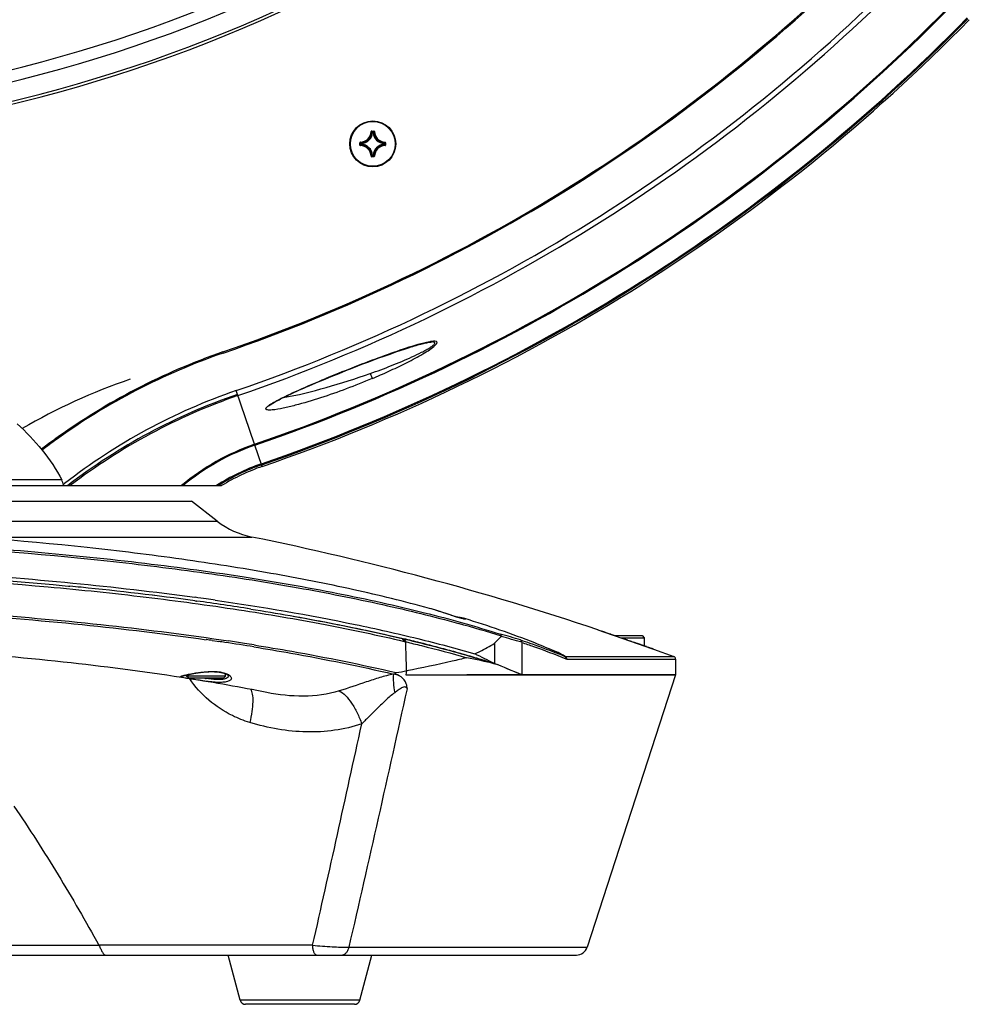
# Model space of a CAD drawing. Header units: millimetres. Extents: x 0 to 420, y 0 to 297.
# Tile 58 of 150: x 116 to 150, y 126 to 161. Entities that reach past the tile are written whole.
import ezdxf

# ---------------------------------------------------------------- set-up
doc = ezdxf.new("R2010")
doc.units = ezdxf.units.MM
doc.header["$LTSCALE"] = 23.1
doc.layers.get('0').update_dxf_attribs({"linetype": 'CONTINUOUS'})
for name, color, linetype in [('02___PRT_ALL_AXES', 7, 'CONTINUOUS'), ('03___PRT_ALL_CURVES', 7, 'CONTINUOUS'), ('06___PRT_ALL_SURFS', 7, 'CONTINUOUS'), ('AXES', 7, 'CONTINUOUS'), ('FASEN', 7, 'CONTINUOUS')]:
    doc.layers.add(name, color=color, linetype=linetype)

msp = doc.modelspace()

# ---------------------------------------------------------------- linework, layer by layer
at = {"color": 7, "linetype": 'Continuous'}
for p, q in [((128.4978, 157.3931), (128.5077, 157.3928)), ((128.5177, 157.4125), (128.5965, 157.4125)), ((128.5177, 157.4125), (128.5177, 157.4025)), ((128.5177, 157.4025), (128.5965, 157.4025)), ((128.549, 157.3591), (128.5391, 157.3601)), ((128.549, 157.3691), (128.5651, 157.3691)), ((128.549, 157.3591), (128.549, 157.3691)), ((128.5491, 157.3591), (128.5651, 157.3591)), ((128.5651, 157.3591), (128.5651, 157.3691)), ((128.5651, 157.3591), (128.575, 157.3601)), ((128.5965, 157.4125), (128.5965, 157.4025)), ((128.6164, 157.3931), (128.6064, 157.3928)), ((128.0979, 156.9927), (128.1079, 156.9927)), ((128.0979, 156.9139), (128.0979, 156.9927)), ((128.0979, 156.9139), (128.1079, 156.9139)), ((128.1079, 156.9139), (128.1079, 156.9927)), ((128.1173, 157.0126), (128.1176, 157.0026)), ((128.1173, 156.894), (128.1176, 156.904)), ((128.1512, 156.9613), (128.1413, 156.9613)), ((128.1413, 156.9453), (128.1413, 156.9613)), ((128.1512, 156.9453), (128.1413, 156.9453)), ((128.1512, 156.9613), (128.1502, 156.9713)), ((128.1512, 156.9453), (128.1502, 156.9354)), ((128.1512, 156.9453), (128.1512, 156.9613)), ((128.9629, 156.9613), (128.9639, 156.9713)), ((128.9629, 156.9613), (128.9729, 156.9613)), ((128.9629, 156.9613), (128.9629, 156.9453)), ((128.9629, 156.9453), (128.9729, 156.9453)), ((128.9629, 156.9453), (128.9639, 156.9354)), ((128.9729, 156.9613), (128.9729, 156.9453)), ((128.9968, 157.0126), (128.9966, 157.0026)), ((128.9968, 156.894), (128.9966, 156.904)), ((129.0162, 156.9927), (129.0063, 156.9927)), ((129.0063, 156.9927), (129.0063, 156.9139)), ((129.0162, 156.9139), (129.0063, 156.9139)), ((129.0162, 156.9927), (129.0162, 156.9139)), ((128.4978, 156.5135), (128.5077, 156.5138)), ((128.5965, 156.5041), (128.5177, 156.5041)), ((128.5177, 156.4941), (128.5177, 156.5041)), ((128.5965, 156.4941), (128.5177, 156.4941)), ((128.549, 156.5475), (128.5391, 156.5465)), ((128.549, 156.5475), (128.549, 156.5375)), ((128.5651, 156.5375), (128.549, 156.5375)), ((128.5651, 156.5475), (128.5491, 156.5475)), ((128.5651, 156.5475), (128.575, 156.5465)), ((128.5651, 156.5475), (128.5651, 156.5375)), ((128.5965, 156.4941), (128.5965, 156.5041)), ((128.6164, 156.5135), (128.6064, 156.5138)), ((130.6591, 149.8804), (130.6586, 149.8803)), ((124.3351, 146.2297), (123.6776, 148.1449)), ((124.607, 145.4377), (124.3352, 146.2296)), ((117.45, 144.9533), (89.6641, 144.9533)), ((83.9583, 144.7533), (123.1547, 144.7533)), ((117.4995, 144.7852), (117.4883, 144.7764)), ((117.5003, 144.7841), (117.4889, 144.7757)), ((117.5055, 144.7533), (117.5056, 144.7771)), ((85.0371, 144.1933), (122.0771, 144.1933)), ((123.0008, 143.481), (122.0771, 144.1933)), ((108.4595, 143.481), (123.0008, 143.481)), ((114.1556, 142.9167), (124.2362, 142.9167)), ((117.5634, 141.1785), (117.6861, 141.1667)), ((117.564, 141.1782), (117.6918, 141.1659)), ((117.6861, 141.1667), (117.7382, 141.1616)), ((117.6861, 141.1667), (117.7379, 141.1615)), ((117.6908, 141.1653), (117.7379, 141.1608)), ((117.6918, 141.1659), (117.7388, 141.1613)), ((122.1956, 140.7658), (122.2089, 140.7641)), ((122.1957, 140.7659), (122.2089, 140.7641)), ((122.2047, 140.6396), (122.2641, 140.6315)), ((122.2048, 140.6402), (122.2643, 140.6322)), ((122.2055, 140.6405), (122.2646, 140.6324)), ((122.2062, 140.6402), (122.2654, 140.632)), ((130.5814, 140.3692), (130.573, 140.3714)), ((131.0827, 140.2147), (131.0236, 140.2341)), ((131.1675, 140.1866), (131.0827, 140.2147)), ((131.2731, 140.1515), (131.1675, 140.1866)), ((131.3226, 140.1351), (131.2731, 140.1515)), ((131.3697, 140.1197), (131.3226, 140.1351)), ((131.4144, 140.1051), (131.3697, 140.1197)), ((131.4567, 140.0915), (131.4144, 140.1051)), ((131.8417, 140.0037), (131.8418, 140.0036)), ((136.5985, 139.605), (137.1764, 139.4053)), ((136.6024, 139.6037), (136.6004, 139.6043)), ((122.8205, 139.2216), (122.9982, 139.1957)), ((129.5834, 139.3006), (129.6637, 139.2816)), ((129.5834, 139.3006), (129.6626, 139.2813)), ((129.6087, 139.2946), (129.6786, 139.1904)), ((129.6087, 139.2946), (129.6627, 139.2818)), ((129.6627, 139.2818), (129.7328, 139.1776)), ((136.999, 139.4666), (137.0554, 139.4472)), ((137.0554, 139.4472), (137.1765, 139.4053)), ((137.1854, 139.4022), (137.1232, 139.4237)), ((137.1764, 139.4053), (137.1887, 139.4011)), ((137.1765, 139.4053), (138.5513, 138.9287)), ((137.4444, 139.3126), (137.5147, 139.2883)), ((137.523, 139.2854), (137.4532, 139.3096)), ((137.5147, 139.2883), (137.6562, 139.2393)), ((137.6635, 139.2367), (137.5932, 139.2611)), ((137.6562, 139.2393), (137.796, 139.1908)), ((137.8024, 139.1886), (137.7333, 139.2125)), ((138.2571, 139.3173), (138.2571, 139.0309)), ((122.9966, 139.1951), (123.049, 139.1875)), ((122.9982, 139.1957), (123.001, 139.1953)), ((123.001, 139.1953), (123.0504, 139.188)), ((129.6786, 139.1904), (129.7328, 139.1776)), ((130.9716, 138.9537), (131.0215, 138.9405)), ((132.9048, 139.1219), (132.9048, 138.3989)), ((133.8776, 139.1566), (133.8776, 138.0046)), ((137.9957, 139.1216), (138.1182, 139.0791)), ((138.1229, 139.0774), (138.0633, 139.0981)), ((138.1798, 139.0577), (138.1182, 139.0791)), ((138.2801, 139.0229), (138.3273, 139.0065)), ((138.5324, 138.9352), (138.4795, 138.9536)), ((138.5076, 138.9439), (138.5514, 138.9286)), ((138.5513, 138.9287), (138.5844, 138.9172)), ((138.5513, 138.9287), (138.5843, 138.9172)), ((138.5842, 138.9172), (138.5865, 138.9165)), ((138.5865, 138.9165), (139.3074, 138.6556)), ((135.1085, 138.8165), (135.1063, 138.8174)), ((135.1086, 138.82), (135.1076, 138.8204)), ((135.1098, 138.8194), (135.1076, 138.8204)), ((135.1098, 138.8194), (135.1086, 138.82)), ((135.4256, 138.6556), (139.3074, 138.6556)), ((135.4841, 138.5616), (139.373, 138.5616)), ((139.373, 138.5616), (139.373, 137.9974)), ((132.9048, 138.3989), (132.9135, 138.3938)), ((132.9049, 138.3956), (132.9164, 138.3921)), ((132.9051, 138.3956), (132.9164, 138.3921)), ((132.9135, 138.3938), (132.9164, 138.3921)), ((121.8998, 137.9533), (121.8998, 137.9939)), ((122.0182, 137.8547), (121.9725, 137.862)), ((123.2998, 137.9533), (123.2998, 138.0332)), ((129.7667, 138.1415), (129.7354, 137.9974)), ((129.7354, 137.9974), (139.373, 137.9974)), ((133.8157, 138.024), (133.8188, 138.024)), ((133.8776, 137.9974), (133.8632, 138.0036)), ((133.8776, 137.9974), (133.8633, 138.0036)), ((133.8788, 138.0044), (133.8776, 138.0046)), ((133.8788, 138.0044), (133.8776, 138.0046)), ((124.7673, 137.3664), (124.7672, 137.3665)), ((95.2109, 128.3433), (118.7709, 128.3433)), ((118.7709, 128.3433), (118.7721, 128.3411)), ((126.4088, 128.3411), (118.7721, 128.3411)), ((71.2822, 127.9933), (135.8319, 127.9933)), ((123.8176, 126.382), (123.3898, 127.9933)), ((127.7111, 128.2697), (136.2123, 128.2697)), ((128.0965, 126.382), (128.5243, 127.9933)), ((128.0965, 126.382), (123.8176, 126.382)), ((127.9032, 126.2333), (124.0109, 126.2333))]:
    msp.add_line(p, q, dxfattribs=at)
for points in [[(126.879, 148.5684), (127.0666, 148.6452), (127.3497, 148.7596), (127.5979, 148.8585), (127.8196, 148.9456), (128.0218, 149.0242), (128.206, 149.095), (128.3762, 149.1597), (128.5331, 149.2188), (128.6799, 149.2734), (128.8139, 149.3228), (128.9316, 149.3656), (129.0384, 149.4042), (129.1383, 149.4399), (129.2326, 149.4732), (129.3239, 149.5051), (129.4114, 149.5354), (129.4953, 149.5641), (129.5755, 149.5911), (129.6521, 149.6166), (129.7254, 149.6407), (129.7958, 149.6634), (129.8634, 149.6849), (129.9285, 149.7053), (129.991, 149.7244), (130.051, 149.7425), (130.1087, 149.7594), (130.1641, 149.7752), (130.2172, 149.79), (130.2681, 149.8037), (130.3168, 149.8164), (130.3632, 149.8279), (130.4073, 149.8384), (130.4493, 149.8479), (130.4889, 149.8562), (130.5262, 149.8634), (130.5609, 149.8694), (130.5929, 149.8742), (130.6213, 149.8776), (130.6457, 149.8797), (130.659, 149.8804)], [(124.8508, 147.5989), (124.8489, 147.5962), (124.8522, 147.5997), (124.862, 147.6088), (124.8777, 147.6217), (124.8984, 147.6374), (124.9227, 147.6544), (124.9503, 147.6727), (124.9805, 147.6919), (125.0132, 147.7117), (125.0481, 147.7322), (125.0852, 147.7533), (125.1243, 147.775), (125.1658, 147.7975), (125.2101, 147.8209), (125.2576, 147.8455), (125.3089, 147.8716), (125.3638, 147.8991), (125.4223, 147.9278), (125.4841, 147.9577), (125.549, 147.9886), (125.6168, 148.0205), (125.6873, 148.0533), (125.7608, 148.087), (125.8377, 148.1219), (125.9181, 148.158), (126.0025, 148.1955), (126.0911, 148.2345), (126.1842, 148.2751), (126.2823, 148.3175), (126.3857, 148.3618), (126.4952, 148.4082), (126.6112, 148.4571), (126.7346, 148.5086), (126.879, 148.5684)], [(130.7688, 140.3148), (130.7277, 140.3272), (130.6532, 140.349), (130.5814, 140.3691)], [(131.0236, 140.2341), (130.9934, 140.244), (130.9627, 140.2539), (130.9315, 140.2639), (130.8999, 140.274), (130.8678, 140.2842), (130.8354, 140.2943), (130.8026, 140.3045), (130.7688, 140.3148)], [(131.8126, 139.9944), (131.813, 139.9943), (131.8132, 139.9943), (131.8126, 139.9944), (131.8113, 139.9945), (131.8094, 139.9948), (131.8069, 139.9951), (131.8038, 139.9956), (131.8002, 139.9962), (131.7961, 139.9969), (131.7914, 139.9978), (131.7862, 139.9988), (131.7806, 139.9999), (131.7744, 140.0012), (131.7677, 140.0026), (131.7605, 140.0042), (131.7528, 140.006), (131.7446, 140.0079), (131.7359, 140.01), (131.7266, 140.0123), (131.7167, 140.0148), (131.7063, 140.0174), (131.6954, 140.0203), (131.6838, 140.0234), (131.6716, 140.0267), (131.6588, 140.0302), (131.6454, 140.034), (131.6314, 140.038), (131.6168, 140.0422), (131.6015, 140.0467), (131.5856, 140.0514), (131.569, 140.0564), (131.5518, 140.0616), (131.5341, 140.0671), (131.5156, 140.0728), (131.4966, 140.0788), (131.477, 140.085), (131.4567, 140.0915)], [(131.7852, 140.0187), (131.7709, 140.0219), (131.7556, 140.0252), (131.7392, 140.0286), (131.7217, 140.032), (131.7031, 140.0354), (131.6832, 140.0389), (131.6621, 140.0424), (131.6397, 140.0459), (131.616, 140.0493), (131.5909, 140.0528), (131.5734, 140.0551)], [(131.8418, 140.0036), (131.8336, 140.0061), (131.8227, 140.0092), (131.811, 140.0123), (131.7985, 140.0155), (131.7852, 140.0187)], [(136.7326, 139.5587), (136.8068, 139.5331), (136.8496, 139.5183), (136.9021, 139.5002)], [(136.8549, 139.5165), (136.8113, 139.5315), (136.7358, 139.5576)], [(137.0635, 139.4444), (137.0066, 139.464), (136.896, 139.5023)], [(130.9714, 138.9537), (130.9843, 138.9503), (131.0209, 138.9404)], [(137.796, 139.1908), (137.9309, 139.144), (137.9957, 139.1216)], [(138.0011, 139.1197), (137.9366, 139.1421), (137.8703, 139.1651)], [(138.3314, 139.0051), (138.2843, 139.0214), (138.1754, 139.0592)], [(138.3273, 139.0065), (138.4111, 138.9774), (138.4473, 138.9648), (138.4795, 138.9536)], [(138.4818, 138.9528), (138.4501, 138.9638), (138.4145, 138.9762), (138.3748, 138.99)], [(138.5765, 138.9199), (138.5661, 138.9235), (138.5514, 138.9286)], [(121.7622, 137.9544), (121.7623, 137.9544), (121.7632, 137.9548), (121.765, 137.9557), (121.7676, 137.9568), (121.771, 137.9581), (121.7752, 137.9597), (121.7801, 137.9614), (121.7856, 137.9633), (121.7919, 137.9653), (121.7987, 137.9674), (121.8062, 137.9697), (121.8143, 137.972), (121.823, 137.9745), (121.8323, 137.977), (121.8422, 137.9796), (121.8527, 137.9824), (121.8638, 137.9852), (121.8755, 137.9881), (121.8878, 137.9911), (121.9007, 137.9941), (121.9142, 137.9973), (121.9283, 138.0005), (121.9431, 138.0038), (121.9584, 138.0072), (121.9744, 138.0106), (121.991, 138.0142), (122.0082, 138.0178), (122.026, 138.0214), (122.0445, 138.0251), (122.0636, 138.0289), (122.0833, 138.0327), (122.1036, 138.0365), (122.1246, 138.0404), (122.1462, 138.0444), (122.1685, 138.0483), (122.1913, 138.0522), (122.2148, 138.0562), (122.2389, 138.0601), (122.2636, 138.064), (122.289, 138.0679), (122.3149, 138.0718), (122.3414, 138.0755), (122.3685, 138.0792), (122.3962, 138.0828), (122.4245, 138.0863), (122.4534, 138.0897), (122.4827, 138.0929), (122.5126, 138.0959), (122.543, 138.0988), (122.5739, 138.1014), (122.6052, 138.1038), (122.637, 138.1059), (122.6691, 138.1077), (122.7016, 138.1091), (122.7343, 138.1102), (122.7673, 138.1109), (122.8005, 138.1112), (122.8338, 138.111), (122.8671, 138.1103), (122.9004, 138.1091), (122.9336, 138.1074), (122.9666, 138.1051), (122.9993, 138.1022), (123.0316, 138.0987), (123.0634, 138.0946), (123.0947, 138.0898), (123.1253, 138.0844), (123.155, 138.0783), (123.1838, 138.0716), (123.2116, 138.0642), (123.2381, 138.0563), (123.2633, 138.0478), (123.2869, 138.0387), (123.3089, 138.0292), (123.3289, 138.0194), (123.3469, 138.0095), (123.3625, 137.9995), (123.3757, 137.9899), (123.3861, 137.9809), (123.3936, 137.9731), (123.3985, 137.9667)]]:
    msp.add_lwpolyline(points, dxfattribs=at)
msp.add_circle((128.5571, 156.9533), 0.82, dxfattribs=at)
for centre, radius, start, end in [((103.5571, 209.1533), 51, 219.79717, 320.20283), ((103.5571, 209.1533), 51.4243, 220.30785, 319.69215), ((103.5571, 209.1533), 52.2, 221.04368, 318.95632), ((103.5571, 209.1533), 52.1, 221.07939, 318.92061), ((103.5571, 206.7533), 60.5077, 288.947609, 315.136601), ((103.5571, 206.7533), 60.5477, 288.947609, 315.148975), ((103.5571, 206.7533), 61.9659, 288.947609, 315.615535), ((103.5571, 206.7533), 62.1548, 288.947609, 315.615535), ((103.5571, 206.7533), 63.9909, 288.947609, 315.366219), ((103.5571, 206.7533), 64.0261, 288.947609, 315.36618), ((103.5571, 206.7533), 64.7307, 288.947609, 315.582994), ((103.5571, 206.7533), 64.7666, 288.947609, 315.582635), ((103.5571, 206.7533), 64.8282, 288.947609, 315.590823), ((128.1071, 157.4033), 0.3908, 271.50113, 358.49886), ((128.1071, 157.4033), 0.4008, 271.50107, 358.49892), ((128.1071, 157.4033), 0.4342, 275.70588, 354.29412), ((128.1071, 157.4033), 0.4442, 275.70547, 354.29471), ((128.5177, 157.3925), 0.0199, 89.95331, 178.49632), ((127.6643, 156.5511), 1.1916, 42.76151, 44.93996), ((127.6318, 156.5399), 1.2365, 42.11664, 44.239), ((128.5491, 157.3591), 0.0101, 90.46116, 173.833), ((129.4823, 156.5399), 1.2365, 135.76099, 137.88337), ((129.0071, 157.4033), 0.4442, 185.70546, 264.2947), ((129.4499, 156.5511), 1.1917, 135.06013, 137.2384), ((129.0071, 157.4033), 0.4342, 185.70588, 264.29412), ((129.0071, 157.4033), 0.4008, 181.50107, 268.49892), ((129.0071, 157.4033), 0.3908, 181.50113, 268.49887), ((128.1178, 156.9139), 0.0199, 179.94591, 268.51539), ((128.9705, 157.8785), 1.2365, 225.76099, 227.88337), ((128.9705, 156.0281), 1.2365, 132.11664, 134.239), ((128.1071, 156.5033), 0.3908, 1.50114, 88.49886), ((128.9593, 157.8462), 1.1917, 225.06013, 227.2384), ((128.9593, 156.0605), 1.1916, 132.76151, 134.93996), ((128.1071, 156.5033), 0.4008, 1.50107, 88.49892), ((128.1513, 156.9613), 0.0101, 96.167, 179.53884), ((128.1071, 156.5033), 0.4342, 5.70588, 84.29412), ((128.1071, 156.5033), 0.4442, 5.70547, 84.2947), ((129.0071, 156.5033), 0.4442, 95.7054, 174.29463), ((129.0071, 156.5033), 0.4342, 95.70588, 174.29412), ((129.0071, 156.5033), 0.4008, 91.50108, 178.49892), ((129.0071, 156.5033), 0.3908, 91.50113, 178.49887), ((128.1549, 157.8461), 1.1916, 312.76151, 314.93996), ((128.1549, 156.0605), 1.1916, 45.06004, 47.23849), ((128.1436, 157.8785), 1.2365, 312.11664, 314.239), ((128.1436, 156.0281), 1.2365, 45.761, 47.88336), ((128.9963, 156.9927), 0.0199, 359.94602, 88.51498), ((128.9963, 156.9139), 0.0199, 271.4969, 0.04933), ((128.5177, 156.5141), 0.0199, 181.45488, 270.06559), ((127.6642, 157.3556), 1.1917, 315.06013, 317.2384), ((127.6318, 157.3667), 1.2365, 315.76099, 317.88337), ((129.4823, 157.3667), 1.2365, 222.11664, 224.239), ((129.4499, 157.3555), 1.1916, 222.76151, 224.93996), ((128.5965, 156.514), 0.0199, 269.92548, 358.56799), ((130.6534, 127.8254), 22.9018, 108.94751, 125.81676), ((130.5325, 128.1795), 21.1094, 108.94915, 127.96212), ((130.6255, 127.9354), 21.1817, 108.97291, 127.44019), ((130.6198, 127.8701), 22.886, 126.13574, 127.40288), ((130.6316, 127.812), 22.9, 125.75289, 127.33353), ((126.9756, 138.5248), 8.1445, 108.91679, 130.11308), ((126.9756, 138.5248), 8.1095, 108.91666, 129.822), ((126.9797, 138.5265), 7.4047, 108.94761, 122.7619), ((126.9797, 138.5265), 7.3688, 108.94761, 122.32562), ((126.9797, 138.5265), 7.3072, 108.94761, 121.55357), ((107.4306, 141.6985), 10.5348, 16.99157, 17.99655), ((130.5957, 128.0905), 21.2185, 127.94876, 128.11246), ((124.8327, 145.8568), 3, 232.36502, 258.531), ((103.5571, 40.9933), 104, 71.475762, 78.531), ((105.6968, 17.4676), 124.2788, 84.25639, 84.439856), ((105.7, 17.488), 124.2579, 84.257118, 84.440116), ((106.6611, 26.7561), 114.9402, 82.227183, 84.271533), ((106.6616, 26.7724), 114.9241, 82.226749, 84.270768), ((108.3529, 39.5439), 102.1642, 81.980028, 82.205242), ((108.9085, 43.7617), 97.787, 81.005965, 82.149805), ((108.9084, 43.7493), 97.7992, 81.007578, 82.150216), ((108.635, 41.5482), 100.1401, 81.793351, 81.979906), ((128.672, 133.4402), 7.1872, 73.03711, 74.5933), ((131.7059, 139.5607), 0.4634, 72.63852, 72.94585), ((120.5108, 99.803), 41.5401, 72.28518, 74.48383), ((108.6763, 41.5433), 98.6971, 81.760617, 81.886433), ((116.7219, 84.8048), 55.9929, 76.03716, 76.63627), ((126.2061, 146.0732), 9.6537, 313.94008, 315.96269), ((127.7314, 118.8236), 21.3144, 73.34958, 75.36868), ((127.6783, 118.4475), 21.618, 73.33575, 75.34954), ((109.0492, 44.0965), 96.1168, 81.487878, 81.623999), ((109.517, 47.2051), 92.9732, 80.845253, 81.489429), ((109.4436, 46.6243), 93.6293, 81.075764, 81.424402), ((109.8964, 49.5188), 90.6997, 80.849413, 81.074667), ((-358.4283, 122.6843), 488.4396, 1.81349, 1.935095), ((117.3283, 87.2618), 53.4622, 75.8886, 76.03239), ((117.8264, 89.236), 51.4262, 75.19011, 75.89059), ((118.865, 93.1717), 47.3557, 74.41447, 75.12531), ((119.5042, 95.483), 44.9577, 74.27784, 74.40773), ((119.986, 97.1878), 43.1861, 73.51098, 74.28026), ((123.4509, 97.0924), 42.3713, 77.10752, 78.47567), ((119.7309, 112.5255), 29.0342, 63.01611, 64.5597), ((120.6626, 99.4925), 40.7841, 73.32225, 73.50336), ((121.1611, 101.151), 39.0523, 72.54303, 73.32461), ((127.7855, 120.4981), 19.6932, 67.22699, 68.20856), ((133.8787, 135.9828), 3.089, 66.24697, 66.53916), ((139.273, 138.5616), 0.1, 0, 69.8943), ((124.8473, 117.3202), 22.563, 66.44721, 69.07703), ((124.8002, 117.2037), 22.6897, 66.57951, 69.04065), ((122.2447, 139.6493), 1.6946, 257.96594, 258.24733), ((123.7316, 145.2908), 7.5096, 261.01957, 261.3248), ((123.4728, 105.6221), 32.9208, 79.56552, 79.81688), ((122.6176, 177.0006), 39.5113, 279.87524, 280.4244), ((133.9556, 138.3391), 0.3436, 246.52192, 251.75402), ((133.9493, 138.3205), 0.324, 251.78342, 254.50695), ((133.9465, 138.3102), 0.3132, 254.50803, 257.29644), ((133.9542, 138.4012), 0.4039, 259.23703, 264.47063), ((133.953, 138.3897), 0.3923, 264.47941, 269.98843), ((-892.1809, 363.0884), 1046.5751, 347.0342395, 347.5519474), ((-923.0695, 365.1406), 1075.8618, 347.2849665, 347.7162571), ((135.8319, 128.3933), 0.4, 270, 342), ((124.0109, 126.4333), 0.2, 194.86828, 270), ((127.9032, 126.4333), 0.2, 270, 345.13172)]:
    msp.add_arc(centre, radius, start, end, dxfattribs=at)
for points, knots in [([(128.5077, 157.3928), (128.5078, 157.3953), (128.5099, 157.4005), (128.5152, 157.4025), (128.5177, 157.4025)], [0, 0, 0, 0, 0.500008, 1, 1, 1, 1]), ([(128.5651, 157.3691), (128.5675, 157.3691), (128.5724, 157.3672), (128.5748, 157.3625), (128.575, 157.3601)], [0, 0, 0, 0, 0.4999439, 1, 1, 1, 1]), ([(128.6164, 157.3931), (128.6162, 157.3981), (128.6119, 157.4084), (128.6015, 157.4125), (128.5965, 157.4125)], [0, 0, 0, 0, 0.4999908, 1, 1, 1, 1]), ([(128.5965, 157.4025), (128.599, 157.4025), (128.6042, 157.4005), (128.6064, 157.3953), (128.6064, 157.3928)], [0, 0, 0, 0, 0.5000089, 1, 1, 1, 1]), ([(128.1173, 157.0126), (128.1123, 157.0125), (128.102, 157.0081), (128.0979, 156.9977), (128.0979, 156.9927)], [0, 0, 0, 0, 0.4999952, 1, 1, 1, 1]), ([(128.1079, 156.9927), (128.1079, 156.9952), (128.1099, 157.0004), (128.1151, 157.0026), (128.1176, 157.0026)], [0, 0, 0, 0, 0.5000089, 1, 1, 1, 1]), ([(128.1176, 156.904), (128.1151, 156.904), (128.1099, 156.9062), (128.1079, 156.9114), (128.1079, 156.9139)], [0, 0, 0, 0, 0.500008, 1, 1, 1, 1]), ([(128.1502, 156.9354), (128.1479, 156.9356), (128.1432, 156.938), (128.1413, 156.9429), (128.1413, 156.9453)], [0, 0, 0, 0, 0.5000561, 1, 1, 1, 1]), ([(128.9639, 156.9713), (128.9663, 156.971), (128.971, 156.9687), (128.9729, 156.9637), (128.9729, 156.9613)], [0, 0, 0, 0, 0.5000561, 1, 1, 1, 1]), ([(128.9729, 156.9453), (128.9729, 156.9429), (128.971, 156.938), (128.9663, 156.9356), (128.9639, 156.9354)], [0, 0, 0, 0, 0.4999439, 1, 1, 1, 1]), ([(128.9966, 157.0026), (128.9991, 157.0026), (129.0043, 157.0004), (129.0063, 156.9952), (129.0063, 156.9927)], [0, 0, 0, 0, 0.500008, 1, 1, 1, 1]), ([(129.0063, 156.9139), (129.0063, 156.9114), (129.0043, 156.9062), (128.9991, 156.904), (128.9966, 156.904)], [0, 0, 0, 0, 0.5000088, 1, 1, 1, 1]), ([(128.5177, 156.5041), (128.5152, 156.5041), (128.5099, 156.5061), (128.5078, 156.5113), (128.5077, 156.5138)], [0, 0, 0, 0, 0.5000089, 1, 1, 1, 1]), ([(128.549, 156.5375), (128.5466, 156.5375), (128.5417, 156.5394), (128.5394, 156.5441), (128.5391, 156.5465)], [0, 0, 0, 0, 0.4999439, 1, 1, 1, 1]), ([(128.575, 156.5465), (128.5748, 156.5441), (128.5724, 156.5394), (128.5675, 156.5375), (128.5651, 156.5375)], [0, 0, 0, 0, 0.5000561, 1, 1, 1, 1]), ([(128.6064, 156.5138), (128.6064, 156.5113), (128.6042, 156.5061), (128.599, 156.5041), (128.5965, 156.5041)], [0, 0, 0, 0, 0.5000081, 1, 1, 1, 1]), ([(130.4814, 149.8669), (130.1963, 149.8042), (129.6108, 149.617), (128.7217, 149.3017), (127.7998, 148.951), (127.1839, 148.7006), (126.8742, 148.5753)], [0, 0, 0, 0, 0.2283935, 0.4797622, 0.7386077, 1, 1, 1, 1]), ([(128.4606, 148.7533), (128.5881, 148.7984), (128.8423, 148.8907), (129.2198, 149.0355), (129.5914, 149.1869), (129.9523, 149.3443), (130.2412, 149.4817), (130.4561, 149.5953), (130.5774, 149.6659), (130.6621, 149.7222), (130.7133, 149.7606), (130.7503, 149.7959), (130.7749, 149.8257), (130.7754, 149.8586), (130.7465, 149.8755), (130.7077, 149.8807), (130.6767, 149.881), (130.6591, 149.8804)], [0, 0, 0, 0, 0.1498192, 0.299299, 0.4477634, 0.5940255, 0.7351693, 0.80181, 0.8631411, 0.8904645, 0.9144273, 0.9337933, 0.9473283, 0.9561621, 0.9659288, 0.9805327, 1, 1, 1, 1]), ([(130.8171, 149.8984), (130.7867, 149.9079), (130.7085, 149.9061), (130.6339, 149.8962), (130.5905, 149.8886)], [0, 0, 0, 0, 0.4197134, 1, 1, 1, 1]), ([(130.7419, 149.7219), (130.7485, 149.7275), (130.7725, 149.748), (130.7955, 149.7697), (130.8108, 149.7868)], [0, 0, 0, 0, 0.2735215, 1, 1, 1, 1]), ([(130.8108, 149.7868), (130.8218, 149.799), (130.8388, 149.8208), (130.8563, 149.8552), (130.8459, 149.8874), (130.8269, 149.8953), (130.8171, 149.8984)], [0, 0, 0, 0, 0.3505963, 0.5981178, 0.7803089, 1, 1, 1, 1]), ([(128.5306, 148.5739), (128.7315, 148.6593), (129.1309, 148.8326), (129.7143, 149.1107), (130.1812, 149.3559), (130.5213, 149.5606), (130.6751, 149.6661), (130.7419, 149.7219)], [0, 0, 0, 0, 0.2623288, 0.5230074, 0.776527, 0.8954058, 1, 1, 1, 1]), ([(125.3526, 147.8934), (125.8706, 147.9839), (126.9159, 148.2468), (127.9422, 148.57), (128.4606, 148.7533)], [0, 0, 0, 0, 0.4888693, 1, 1, 1, 1]), ([(128.4606, 148.7533), (128.4759, 148.7168), (128.4993, 148.6572), (128.5244, 148.5977), (128.5306, 148.5739)], [0, 0, 0, 0, 0.6160482, 1, 1, 1, 1]), ([(128.5306, 148.5739), (128.2257, 148.4473), (127.6175, 148.2033), (126.7024, 147.8836), (125.9485, 147.6554), (125.3709, 147.516), (125.0944, 147.4644), (124.9626, 147.4531)], [0, 0, 0, 0, 0.2642528, 0.5243046, 0.7755905, 0.8941085, 1, 1, 1, 1]), ([(125.0244, 147.7306), (125.1634, 147.8104), (125.4589, 147.9583), (126.075, 148.2415), (126.5529, 148.4415), (126.8742, 148.5753)], [0, 0, 0, 0, 0.2362743, 0.4867754, 1, 1, 1, 1]), ([(126.879, 148.5685), (126.8783, 148.5682), (126.8765, 148.5719), (126.8752, 148.5735), (126.8742, 148.5753)], [0, 0, 0, 0, 0.2719088, 1, 1, 1, 1]), ([(124.9626, 147.4531), (124.9322, 147.4505), (124.8762, 147.4473), (124.8048, 147.4509), (124.7545, 147.463), (124.7365, 147.489), (124.7391, 147.5115), (124.7528, 147.5343), (124.7848, 147.5708), (124.8434, 147.6177), (124.9282, 147.6741), (124.9911, 147.7116), (125.0244, 147.7306)], [0, 0, 0, 0, 0.1474811, 0.2687728, 0.3511844, 0.3808427, 0.412279, 0.4540328, 0.5079826, 0.6463836, 0.8146189, 1, 1, 1, 1]), ([(73.9988, 139.4469), (74.8935, 139.7337), (76.8166, 140.2704), (79.8978, 140.9496), (83.3107, 141.5423), (87.0077, 142.0395), (90.9371, 142.434), (96.4755, 142.8194), (103.5571, 143.0074), (110.6386, 142.8194), (116.177, 142.434), (120.1065, 142.0395), (123.8035, 141.5423), (127.2164, 140.9496), (130.2975, 140.2704), (132.2207, 139.7337), (133.1154, 139.4469)], [0, 0, 0, 0, 0.0471966, 0.1002127, 0.158437, 0.2211518, 0.2875558, 0.3567824, 0.5000002, 0.6432179, 0.7124445, 0.7788484, 0.8415633, 0.8997874, 0.9528025, 1, 1, 1, 1]), ([(75.4916, 139.8294), (76.3898, 140.0791), (78.2934, 140.547), (81.3064, 141.1422), (84.5882, 141.6591), (89.3769, 142.2481), (95.7257, 142.7344), (103.5576, 142.9287), (111.3895, 142.7344), (117.7382, 142.248), (122.5269, 141.659), (125.8086, 141.1421), (128.8215, 140.5469), (130.725, 140.0789), (131.6232, 139.8292)], [0, 0, 0, 0, 0.049409, 0.1038392, 0.1627301, 0.2254464, 0.3595138, 0.500004, 0.6404937, 0.7745598, 0.8372751, 0.8961649, 0.9505933, 1, 1, 1, 1]), ([(75.1995, 138.6099), (76.0492, 138.8523), (77.8496, 139.3085), (80.6996, 139.8938), (83.805, 140.4078), (88.3463, 141.0039), (94.3911, 141.5192), (101.8909, 141.7779), (109.4648, 141.6765), (115.6649, 141.2903), (120.4025, 140.7952), (123.7035, 140.3487), (126.7793, 139.8256), (128.7423, 139.4119), (129.6786, 139.1904)], [0, 0, 0, 0, 0.0482862, 0.1014347, 0.1589456, 0.2202495, 0.3516792, 0.4902673, 0.6301592, 0.7654317, 0.8295494, 0.8904198, 0.9474238, 1, 1, 1, 1]), ([(84.9184, 140.7659), (86.367, 140.964), (89.3534, 141.3087), (93.9434, 141.6729), (98.7066, 141.8942), (103.5571, 141.9685), (108.4076, 141.8942), (113.1707, 141.6729), (117.7607, 141.3087), (120.7471, 140.964), (122.1957, 140.7659)], [0, 0, 0, 0, 0.1173534, 0.2412138, 0.3694909, 0.5, 0.6305091, 0.7587862, 0.8826466, 1, 1, 1, 1]), ([(89.5501, 141.1782), (91.8332, 141.3972), (96.4996, 141.7184), (103.5571, 141.8763), (110.6145, 141.7184), (115.281, 141.3972), (117.564, 141.1782)], [0, 0, 0, 0, 0.2452825, 0.5, 0.7547175, 1, 1, 1, 1]), ([(89.5507, 141.1785), (91.8336, 141.3976), (96.4999, 141.7187), (103.5571, 141.8766), (110.6142, 141.7187), (115.2805, 141.3976), (117.5634, 141.1785)], [0, 0, 0, 0, 0.2452821, 0.5, 0.7547179, 1, 1, 1, 1]), ([(122.9294, 140.6628), (124.6033, 140.4214), (127.0261, 140.0104), (130.1091, 139.3198), (131.528, 138.9421), (132.2031, 138.7444)], [0, 0, 0, 0, 0.5353763, 0.7772966, 1, 1, 1, 1]), ([(84.5078, 139.2524), (85.9806, 139.4624), (89.0239, 139.8274), (93.7098, 140.2128), (98.5855, 140.4472), (103.5569, 140.5259), (108.5283, 140.4472), (113.4039, 140.2129), (118.0899, 139.8274), (121.1332, 139.4624), (122.606, 139.2524)], [0, 0, 0, 0, 0.1168084, 0.2405837, 0.3690941, 0.4999992, 0.6309043, 0.7594151, 0.8831909, 1, 1, 1, 1]), ([(104.9206, 140.5634), (106.5482, 140.5493), (109.7666, 140.4716), (114.5059, 140.2061), (119.0435, 139.7974), (121.9844, 139.4211), (123.4051, 139.2069)], [0, 0, 0, 0, 0.2632528, 0.5206158, 0.7676136, 1, 1, 1, 1]), ([(124.1948, 140.3464), (125.1372, 140.197), (126.9489, 139.8808), (128.7479, 139.4982), (129.6087, 139.2946)], [0, 0, 0, 0, 0.5189644, 1, 1, 1, 1]), ([(124.1957, 140.3464), (125.1334, 140.1977), (126.9362, 139.8832), (128.7266, 139.5028), (129.5834, 139.3006)], [0, 0, 0, 0, 0.5188531, 1, 1, 1, 1]), ([(131.7762, 139.998), (131.7167, 140.0116), (131.5767, 140.0514), (131.2418, 140.1599), (130.9666, 140.2546), (130.7689, 140.3147)], [0, 0, 0, 0, 0.1733386, 0.4130039, 1, 1, 1, 1]), ([(131.8442, 140.0029), (131.8512, 140.0007), (131.8634, 139.9963), (131.8743, 139.9921), (131.8844, 139.9852), (131.8773, 139.9821), (131.8719, 139.9823), (131.8602, 139.9824), (131.8408, 139.985), (131.8111, 139.9902), (131.7887, 139.9951), (131.7762, 139.998)], [0, 0, 0, 0, 0.1472729, 0.240674, 0.2816538, 0.3144387, 0.3500372, 0.399781, 0.5424626, 0.7428721, 1, 1, 1, 1]), ([(129.6627, 139.2818), (129.951, 139.2133), (131.0391, 138.9459), (132.1189, 138.6438), (132.9048, 138.3955)], [0, 0, 0, 0, 0.2644177, 1, 1, 1, 1]), ([(133.1506, 139.3734), (133.1503, 139.388), (133.1445, 139.4162), (133.1262, 139.4391), (133.1154, 139.4469)], [0, 0, 0, 0, 0.5217977, 1, 1, 1, 1]), ([(133.146, 139.3626), (133.1466, 139.3633), (133.1492, 139.3662), (133.1506, 139.3703), (133.1506, 139.3734)], [0, 0, 0, 0, 0.2159758, 1, 1, 1, 1]), ([(133.8386, 139.2444), (133.9485, 139.2075), (134.3707, 139.0626), (134.7893, 138.9068), (135.0962, 138.7841)], [0, 0, 0, 0, 0.2595547, 1, 1, 1, 1]), ([(133.8776, 139.1576), (133.8776, 139.1664), (133.878, 139.1838), (133.8681, 139.2156), (133.8519, 139.2359), (133.8386, 139.2444)], [0, 0, 0, 0, 0.2653453, 0.522407, 1, 1, 1, 1]), ([(124.3092, 138.994), (124.7487, 138.9231), (126.4176, 138.6412), (128.0783, 138.3079), (129.2931, 138.0243)], [0, 0, 0, 0, 0.2629878, 1, 1, 1, 1]), ([(124.3203, 139.0642), (124.7682, 138.992), (126.4673, 138.705), (128.1579, 138.3649), (129.3939, 138.0747)], [0, 0, 0, 0, 0.2632446, 1, 1, 1, 1]), ([(129.7328, 139.1776), (129.922, 139.1327), (130.6527, 138.9552), (131.3798, 138.7625), (131.916, 138.6094)], [0, 0, 0, 0, 0.2585539, 1, 1, 1, 1]), ([(132.2031, 138.7444), (132.2633, 138.7737), (132.501, 138.8923), (132.734, 139.0204), (132.9048, 139.1219)], [0, 0, 0, 0, 0.2520468, 1, 1, 1, 1]), ([(133.8776, 139.1566), (134.0167, 139.1099), (134.5455, 138.9277), (135.0686, 138.7283), (135.4491, 138.5688)], [0, 0, 0, 0, 0.2623058, 1, 1, 1, 1]), ([(135.1076, 138.8204), (135.0932, 138.8265), (135.0331, 138.8516), (134.9724, 138.8753), (134.926, 138.8926)], [0, 0, 0, 0, 0.2396913, 1, 1, 1, 1]), ([(131.916, 138.6094), (131.743, 138.5651), (131.0308, 138.3902), (130.3123, 138.2419), (129.7667, 138.1415)], [0, 0, 0, 0, 0.243484, 1, 1, 1, 1]), ([(135.4256, 138.6556), (135.4059, 138.6688), (135.3051, 138.7315), (135.1972, 138.7821), (135.1098, 138.8194)], [0, 0, 0, 0, 0.1993907, 1, 1, 1, 1]), ([(135.4084, 138.6562), (135.371, 138.6829), (135.2778, 138.7386), (135.18, 138.7851), (135.123, 138.8102)], [0, 0, 0, 0, 0.4243802, 1, 1, 1, 1]), ([(135.4084, 138.6562), (135.4222, 138.6479), (135.4456, 138.6209), (135.4506, 138.586), (135.4491, 138.5688)], [0, 0, 0, 0, 0.4826293, 1, 1, 1, 1]), ([(135.4256, 138.6556), (135.4429, 138.6485), (135.4738, 138.6209), (135.4841, 138.5815), (135.4841, 138.5616)], [0, 0, 0, 0, 0.4850793, 1, 1, 1, 1]), ([(121.9725, 137.862), (121.932, 137.8685), (121.8627, 137.8792), (121.7699, 137.8967), (121.7219, 137.9063), (121.6893, 137.9208), (121.6902, 137.9283)], [0, 0, 0, 0, 0.4199967, 0.7312578, 0.9230568, 1, 1, 1, 1]), ([(121.6902, 137.9283), (121.6908, 137.9325), (121.7015, 137.9413), (121.7228, 137.9507), (121.7574, 137.9627), (121.7844, 137.9703), (121.8, 137.9745)], [0, 0, 0, 0, 0.1043581, 0.3014897, 0.6006791, 1, 1, 1, 1]), ([(121.8, 137.9745), (121.8067, 137.9763), (121.8364, 137.9841), (121.8662, 137.9913), (121.8893, 137.9966)], [0, 0, 0, 0, 0.2255995, 1, 1, 1, 1]), ([(121.8893, 137.9966), (122.0048, 138.0234), (122.2661, 138.0738), (122.6709, 138.1231), (123.0208, 138.1188), (123.2616, 138.0677), (123.3589, 138.0287), (123.3984, 138.0056)], [0, 0, 0, 0, 0.2317873, 0.5199632, 0.7971139, 0.9104206, 1, 1, 1, 1]), ([(124.1606, 136.2941), (123.9486, 136.3577), (123.428, 136.5661), (122.6716, 137.0658), (122.2074, 137.572), (122.0165, 137.8542)], [0, 0, 0, 0, 0.246317, 0.6208072, 1, 1, 1, 1]), ([(123.5034, 137.8725), (123.503, 137.8604), (123.4953, 137.8345), (123.4657, 137.8019), (123.4206, 137.7749), (123.332, 137.7435), (123.1846, 137.7245), (122.9765, 137.7259), (122.7385, 137.7472), (122.4892, 137.7807), (122.2478, 137.8182), (122.0917, 137.843), (122.0182, 137.8547)], [0, 0, 0, 0, 0.0234121, 0.050204, 0.0833579, 0.1244025, 0.2314729, 0.3687591, 0.5269948, 0.693861, 0.8560045, 1, 1, 1, 1]), ([(123.2492, 137.8451), (123.2074, 137.835), (123.1119, 137.8237), (122.8937, 137.8258), (122.7198, 137.8487), (122.5989, 137.8671)], [0, 0, 0, 0, 0.1974242, 0.4386985, 1, 1, 1, 1]), ([(123.3918, 137.9329), (123.387, 137.9229), (123.3682, 137.8972), (123.319, 137.8655), (123.2746, 137.8513), (123.2492, 137.8451)], [0, 0, 0, 0, 0.1925489, 0.5442868, 1, 1, 1, 1]), ([(123.3984, 138.0056), (123.4147, 137.9961), (123.4617, 137.9652), (123.5049, 137.9114), (123.5034, 137.8725)], [0, 0, 0, 0, 0.326994, 1, 1, 1, 1]), ([(129.2931, 138.0243), (129.1315, 137.9903), (128.8069, 137.9004), (128.1661, 137.6901), (127.6839, 137.5256), (127.3608, 137.4255)], [0, 0, 0, 0, 0.2448335, 0.4984995, 1, 1, 1, 1]), ([(129.2931, 138.0243), (129.2847, 137.9242), (129.2894, 137.7005), (129.3187, 137.4794), (129.3397, 137.359)], [0, 0, 0, 0, 0.4510961, 1, 1, 1, 1]), ([(129.3939, 138.0747), (129.3879, 138.0737), (129.3762, 138.0712), (129.3577, 138.0625), (129.3604, 138.0477), (129.368, 138.0387), (129.3829, 138.0263), (129.4062, 138.0126), (129.4255, 138.003), (129.4352, 137.9985)], [0, 0, 0, 0, 0.1311359, 0.2788151, 0.353001, 0.4155173, 0.5345242, 0.7678998, 1, 1, 1, 1]), ([(129.7912, 137.4946), (129.785, 137.5563), (129.7662, 137.6731), (129.6606, 137.8671), (129.5252, 137.9562), (129.4352, 137.9985)], [0, 0, 0, 0, 0.2867646, 0.5402717, 1, 1, 1, 1]), ([(124.1842, 137.4796), (124.2006, 137.4579), (124.2283, 137.4019), (124.2655, 137.2542), (124.2743, 137.0113), (124.241, 136.6714), (124.192, 136.4249), (124.1606, 136.2941)], [0, 0, 0, 0, 0.0676216, 0.1526558, 0.3770681, 0.6659221, 1, 1, 1, 1]), ([(129.7912, 137.4946), (129.7825, 137.5106), (129.7623, 137.5414), (129.709, 137.5692), (129.6459, 137.5572), (129.5629, 137.5166), (129.4613, 137.4467), (129.3807, 137.3883), (129.3397, 137.359)], [0, 0, 0, 0, 0.1015006, 0.2011544, 0.3148006, 0.4436056, 0.7180227, 1, 1, 1, 1]), ([(127.3608, 137.4255), (126.9496, 137.2983), (126.0713, 137.1828), (125.1997, 137.2806), (124.7673, 137.3664)], [0, 0, 0, 0, 0.49403, 1, 1, 1, 1]), ([(127.3608, 137.4255), (127.4417, 137.3821), (127.6033, 137.2471), (127.8139, 136.9786), (128.0079, 136.6375), (128.1143, 136.3823), (128.1615, 136.2476)], [0, 0, 0, 0, 0.1901205, 0.4287366, 0.7045218, 1, 1, 1, 1]), ([(129.3397, 137.359), (129.2835, 137.3188), (129.1761, 137.2317), (128.9721, 137.0471), (128.7289, 136.8086), (128.4443, 136.5245), (128.2554, 136.3385), (128.1615, 136.2476)], [0, 0, 0, 0, 0.1277019, 0.255631, 0.5092747, 0.7581267, 1, 1, 1, 1]), ([(128.1615, 136.2476), (127.8479, 136.1393), (127.1933, 135.9851), (126.1818, 135.9315), (125.1612, 136.0351), (124.4916, 136.1948), (124.1606, 136.2941)], [0, 0, 0, 0, 0.2450229, 0.493109, 0.7447939, 1, 1, 1, 1]), ([(115.738, 133.304), (116.2852, 132.5039), (117.3318, 130.8708), (118.3016, 129.1915), (118.7709, 128.3433)], [0, 0, 0, 0, 0.4999907, 1, 1, 1, 1]), ([(118.7721, 128.3411), (118.7948, 128.298), (118.8339, 128.2154), (118.8816, 128.1177), (118.922, 128.0546), (118.9549, 128.0142), (118.9885, 127.9933), (119.0094, 127.9933)], [0, 0, 0, 0, 0.3380626, 0.6339246, 0.7549904, 0.8550511, 1, 1, 1, 1]), ([(126.4088, 128.3411), (126.641, 128.3183), (127.0747, 128.2859), (127.5096, 128.2684), (127.7111, 128.2697)], [0, 0, 0, 0, 0.5365953, 1, 1, 1, 1]), ([(126.5505, 127.9933), (126.5317, 127.9933), (126.5014, 128.0131), (126.4747, 128.0519), (126.4453, 128.1133), (126.4202, 128.211), (126.4109, 128.2954), (126.4088, 128.3411)], [0, 0, 0, 0, 0.1425465, 0.240675, 0.359666, 0.653799, 1, 1, 1, 1]), ([(127.4297, 127.9933), (127.4609, 127.9933), (127.5261, 128.0078), (127.6101, 128.068), (127.6751, 128.1585), (127.7018, 128.2311), (127.7111, 128.2697)], [0, 0, 0, 0, 0.2211041, 0.4579331, 0.7182094, 1, 1, 1, 1])]:
    msp.add_open_spline(points, degree=3, knots=knots, dxfattribs=at)
for points in [[(130.5905, 149.8886), (130.554, 149.8823), (130.5176, 149.8749), (130.4814, 149.8669)], [(115.8479, 146.9633), (116.1718, 146.6749), (116.4739, 146.3595), (116.7446, 146.0207)], [(116.7446, 146.0207), (117.0108, 145.6875), (117.2488, 145.3293), (117.45, 144.9533)], [(135.4084, 138.6562), (135.4138, 138.6544), (135.42, 138.6542), (135.4256, 138.6556)], [(135.4491, 138.5688), (135.4601, 138.5642), (135.4722, 138.5616), (135.4841, 138.5616)], [(123.3998, 137.9685), (123.3998, 137.9564), (123.397, 137.9439), (123.3918, 137.9329)]]:
    msp.add_open_spline(points, degree=3, dxfattribs=at)
at = {"layer": '02___PRT_ALL_AXES', "color": 7, "linetype": 'Continuous'}
for q in [(135.1063, 138.8174), (135.1064, 138.8174)]:
    msp.add_line((135.1085, 138.8165), q, dxfattribs=at)
for centre, radius, start, end in [((130.6533, 127.8256), 22.9417, 108.94748, 125.81616), ((130.6482, 127.8311), 22.9342, 125.81399, 126.13573), ((111.1183, 68.4725), 70.233, 78.793808, 81.104546)]:
    msp.add_arc(centre, radius, start, end, dxfattribs=at)
for points, knots in [([(130.5792, 140.3697), (129.6836, 140.6154), (127.8042, 141.0729), (124.8514, 141.6518), (121.6731, 142.1496), (117.0796, 142.7119), (111.0188, 143.175), (103.5571, 143.3597), (96.0954, 143.175), (90.0346, 142.7119), (85.441, 142.1496), (82.2627, 141.6518), (79.31, 141.0729), (77.4305, 140.6154), (76.5349, 140.3697)], [0, 0, 0, 0, 0.0511194, 0.1064234, 0.1655937, 0.2281643, 0.3611329, 0.5000001, 0.6388673, 0.7718359, 0.8344064, 0.8935767, 0.9488806, 1, 1, 1, 1]), ([(135.1064, 138.8174), (134.8538, 138.927), (133.7833, 139.3695), (132.6859, 139.7448), (131.8419, 140.0036)], [0, 0, 0, 0, 0.2377314, 1, 1, 1, 1]), ([(121.9785, 137.8607), (120.5845, 138.0807), (117.6754, 138.463), (113.1638, 138.8665), (108.4189, 139.1133), (103.557, 139.1964), (98.6952, 139.1133), (93.9503, 138.8665), (89.4387, 138.463), (86.5296, 138.0806), (85.1356, 137.8607)], [0, 0, 0, 0, 0.1145236, 0.2379999, 0.3674888, 0.5000001, 0.6325114, 0.7620003, 0.8854765, 1, 1, 1, 1])]:
    msp.add_open_spline(points, degree=3, knots=knots, dxfattribs=at)
at = {"layer": '03___PRT_ALL_CURVES', "color": 4, "linetype": 'Continuous'}
for p, q in [((117.6564, 144.7533), (121.725, 144.7533)), ((139.373, 137.9974), (131.916, 137.9974))]:
    msp.add_line(p, q, dxfattribs=at)
for centre, end in [((126.8136, 128.365), 120.33097), ((130.6536, 127.825), 127.51622)]:
    msp.add_arc(centre, 21.3424, 108.94761, end, dxfattribs=at)
at = {"layer": '06___PRT_ALL_SURFS', "color": 7, "linetype": 'Continuous'}
msp.add_line((139.373, 137.9974), (136.2123, 128.2697), dxfattribs=at)
at = {"layer": 'AXES', "color": 7, "linetype": 'Continuous'}
msp.add_circle((128.5571, 156.9533), 0.8, dxfattribs=at)
at = {"layer": 'FASEN', "color": 7, "linetype": 'Continuous'}
for p, q in [((137.1995, 139.3974), (138.1769, 139.3974)), ((137.4308, 139.3173), (137.5571, 139.3174)), ((137.5571, 139.3174), (138.2571, 139.3174)), ((138.1771, 139.3974), (138.2571, 139.3173)), ((123.2998, 137.9533), (121.8998, 137.9533)), ((121.9798, 137.8733), (121.8998, 137.9533)), ((123.2197, 137.8733), (121.98, 137.8733)), ((123.2198, 137.8733), (123.2998, 137.9533))]:
    msp.add_line(p, q, dxfattribs=at)

doc.saveas('drawing.dxf')
